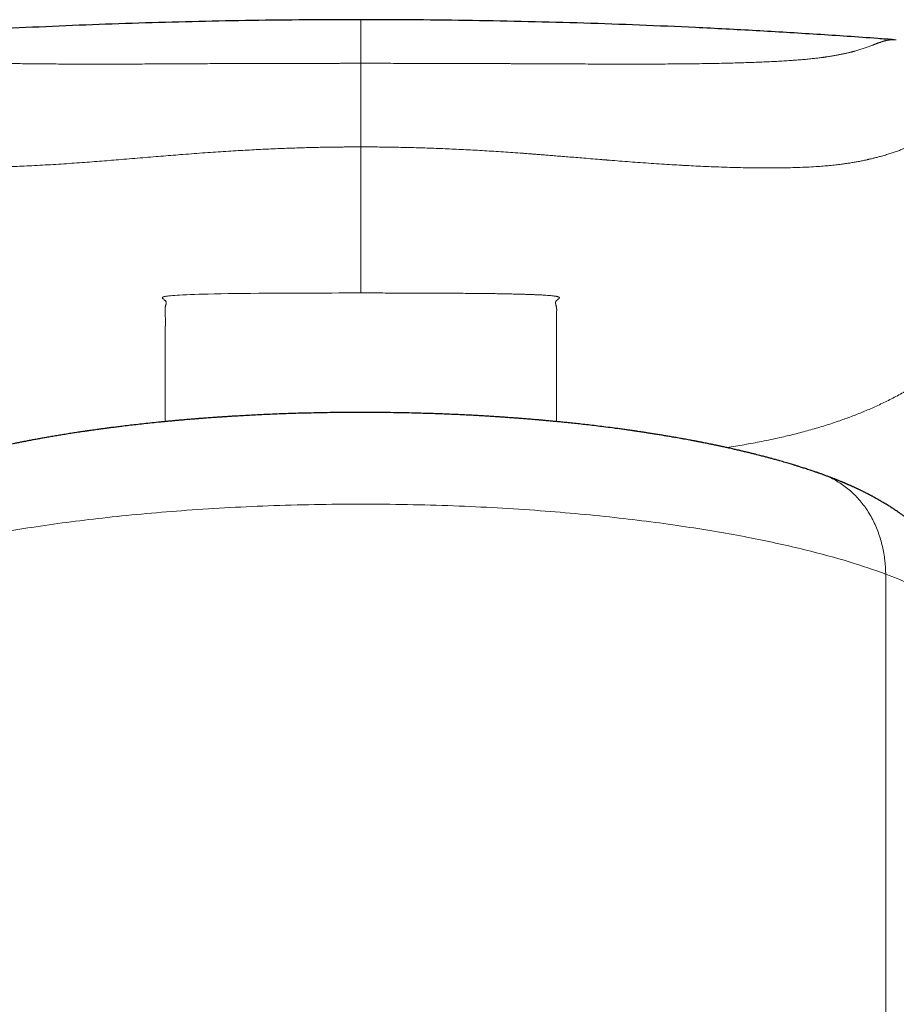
# Model space of a CAD drawing. Header units: millimetres. Extents: x 8 to 757, y 12 to 538.
# Tile 38 of 45: x 384 to 405, y 514 to 538. Entities that reach past the tile are written whole.
import ezdxf

# ---------------------------------------------------------------- set-up
doc = ezdxf.new("R2010")
doc.units = ezdxf.units.MM

msp = doc.modelspace()

# ---------------------------------------------------------------- linework, layer by layer
at = {"color": 252, "linetype": 'Continuous', "lineweight": 0}
msp.add_line((404.689, 505.91), (404.689, 524.353), dxfattribs=at)
at = {"color": 252, "linetype": 'Continuous', "lineweight": 0, "flags": 128}
msp.add_lwpolyline([(387.271, 528.04), (387.271, 528.058), (387.271, 528.117), (387.271, 528.177), (387.271, 528.237), (387.271, 528.299), (387.271, 528.361), (387.271, 528.426), (387.271, 528.491), (387.271, 528.557), (387.271, 528.624), (387.271, 528.691), (387.271, 528.759), (387.271, 528.828), (387.271, 528.875), (387.271, 528.896), (387.271, 528.898), (387.271, 528.901), (387.271, 528.903), (387.271, 528.905), (387.271, 528.907), (387.271, 528.95), (387.271, 529.026), (387.271, 529.157), (387.271, 529.272), (387.271, 529.382), (387.271, 529.555), (387.271, 529.719), (387.271, 529.875), (387.271, 530.021), (387.271, 530.159), (387.271, 530.203), (387.271, 530.247), (387.271, 530.29), (387.272, 530.332), (387.273, 530.372), (387.274, 530.411), (387.274, 530.448), (387.274, 530.482), (387.274, 530.515), (387.273, 530.549), (387.272, 530.582), (387.271, 530.614), (387.269, 530.645), (387.269, 530.654), (387.268, 530.663), (387.268, 530.672), (387.267, 530.681), (387.267, 530.69), (387.266, 530.7), (387.265, 530.716), (387.265, 530.73), (387.265, 530.743), (387.265, 530.754), (387.266, 530.765), (387.266, 530.775), (387.267, 530.784), (387.269, 530.794), (387.27, 530.804), (387.272, 530.813), (387.274, 530.823), (387.276, 530.833), (387.279, 530.843), (387.28, 530.848), (387.281, 530.853), (387.283, 530.858), (387.284, 530.863), (387.285, 530.868), (387.286, 530.872), (387.287, 530.876), (387.289, 530.884), (387.29, 530.89), (387.291, 530.896), (387.292, 530.901), (387.292, 530.906), (387.293, 530.91), (387.293, 530.913), (387.293, 530.913), (387.293, 530.914), (387.293, 530.914), (387.293, 530.914), (387.293, 530.915), (387.293, 530.915), (387.292, 530.926), (387.29, 530.936), (387.286, 530.946), (387.281, 530.955), (387.274, 530.964), (387.266, 530.972), (387.256, 530.98), (387.245, 530.989), (387.233, 530.998), (387.221, 531.006), (387.209, 531.017), (387.208, 531.018), (387.207, 531.02), (387.206, 531.021), (387.205, 531.022), (387.204, 531.024), (387.203, 531.025), (387.2, 531.032), (387.201, 531.039), (387.206, 531.046), (387.214, 531.052), (387.225, 531.056), (387.238, 531.061), (387.242, 531.062), (387.246, 531.063), (387.25, 531.065), (387.255, 531.066), (387.26, 531.067), (387.265, 531.068), (387.291, 531.073), (387.322, 531.077), (387.358, 531.082), (387.4, 531.086), (387.447, 531.09), (387.499, 531.094), (387.556, 531.098), (387.618, 531.102), (387.698, 531.106), (387.785, 531.11), (387.878, 531.114), (387.977, 531.117), (388.082, 531.12), (388.194, 531.123), (388.312, 531.126), (388.463, 531.129), (388.621, 531.132), (388.788, 531.135), (388.962, 531.137), (389.144, 531.139), (389.334, 531.141), (389.531, 531.143), (389.734, 531.144), (389.943, 531.146), (390.158, 531.147), (390.379, 531.148), (390.606, 531.149), (390.834, 531.149), (391.064, 531.15), (391.295, 531.15), (391.47, 531.151), (391.646, 531.151), (391.745, 531.151), (391.755, 531.151), (391.765, 531.151), (391.774, 531.151), (391.784, 531.151), (391.794, 531.151), (391.804, 531.151), (391.813, 531.151), (391.823, 531.151), (391.876, 531.151), (391.92, 531.151), (391.954, 531.151), (391.974, 531.151), (391.988, 531.151), (391.996, 531.151), (391.999, 531.151), (392, 531.151), (392, 531.151), (392, 531.151), (392, 531.151)], dxfattribs=at)
at = {"color": 7, "linetype": 'Continuous', "lineweight": 30}
for points, knots in [([(392, 537.761), (391.607, 537.76), (390.785, 537.759), (389.534, 537.745), (388.246, 537.721), (386.957, 537.688), (385.669, 537.645), (384.381, 537.593), (383.093, 537.531), (381.786, 537.458), (380.458, 537.373), (379.548, 537.311), (379.088, 537.274), (379.077, 537.273)], [0, 0, 0, 0, 0.091095, 0.190652, 0.290239, 0.389853, 0.489492, 0.589151, 0.688828, 0.788519, 0.89297, 0.997429, 1, 1, 1, 1]), ([(404.894, 537.274), (404.761, 537.285), (404.138, 537.333), (403.024, 537.407), (401.555, 537.496), (400.126, 537.57), (398.738, 537.63), (397.39, 537.678), (396.043, 537.715), (394.695, 537.741), (393.347, 537.758), (392.449, 537.76), (392, 537.761)], [0, 0, 0, 0, 0.031225, 0.145283, 0.259328, 0.373357, 0.477864, 0.582349, 0.686809, 0.79124, 0.895638, 1, 1, 1, 1]), ([(403.168, 526.758), (403.155, 526.763), (403.13, 526.772), (403.096, 526.784), (403.067, 526.794), (403.045, 526.802), (403.028, 526.808), (403.004, 526.816), (402.973, 526.827), (402.931, 526.842), (402.883, 526.858), (402.828, 526.876), (402.774, 526.894), (402.723, 526.91), (402.677, 526.925), (402.632, 526.94), (402.589, 526.953), (402.552, 526.965), (402.518, 526.975), (402.487, 526.985), (402.45, 526.996), (402.405, 527.01), (402.35, 527.026), (402.289, 527.044), (402.224, 527.063), (402.161, 527.081), (402.102, 527.098), (402.049, 527.113), (401.999, 527.126), (401.954, 527.139), (401.912, 527.15), (401.873, 527.161), (401.833, 527.171), (401.791, 527.183), (401.745, 527.195), (401.695, 527.208), (401.637, 527.223), (401.572, 527.24), (401.498, 527.258), (401.423, 527.276), (401.357, 527.293), (401.3, 527.306), (401.254, 527.318), (401.21, 527.328), (401.171, 527.337), (401.136, 527.345), (401.099, 527.354), (401.057, 527.363), (401.007, 527.375), (400.951, 527.387), (400.897, 527.4), (400.847, 527.411), (400.799, 527.421), (400.754, 527.431), (400.712, 527.44), (400.678, 527.447), (400.648, 527.454), (400.619, 527.46), (400.587, 527.467), (400.55, 527.474), (400.509, 527.483), (400.463, 527.492), (400.41, 527.503), (400.351, 527.515), (400.3, 527.525), (400.259, 527.533), (400.231, 527.539), (400.202, 527.545), (400.175, 527.55), (400.152, 527.554), (400.135, 527.558), (400.12, 527.561), (400.105, 527.564), (400.085, 527.567), (400.059, 527.572), (400.028, 527.578), (399.992, 527.585), (399.941, 527.594), (399.88, 527.606), (399.806, 527.619), (399.732, 527.633), (399.659, 527.646), (399.575, 527.66), (399.479, 527.677), (399.37, 527.695), (399.262, 527.713), (399.155, 527.731), (399.049, 527.748), (398.95, 527.763), (398.858, 527.777), (398.773, 527.79), (398.711, 527.799), (398.67, 527.805), (398.648, 527.809), (398.629, 527.811), (398.613, 527.814), (398.595, 527.816), (398.573, 527.819), (398.542, 527.824), (398.504, 527.829), (398.459, 527.836), (398.408, 527.843), (398.353, 527.85), (398.297, 527.858), (398.241, 527.866), (398.185, 527.873), (398.081, 527.887), (397.929, 527.906), (397.734, 527.93), (397.548, 527.953), (397.372, 527.973), (397.207, 527.991), (397.054, 528.007), (396.914, 528.021), (396.785, 528.034), (396.662, 528.046), (396.545, 528.057), (396.439, 528.067), (396.343, 528.075), (396.257, 528.083), (396.176, 528.09), (396.099, 528.096), (396.028, 528.102), (395.962, 528.107), (395.903, 528.112), (395.85, 528.116), (395.803, 528.12), (395.759, 528.123), (395.713, 528.127), (395.658, 528.131), (395.591, 528.135), (395.512, 528.141), (395.423, 528.147), (395.324, 528.154), (395.214, 528.161), (395.093, 528.169), (394.963, 528.176), (394.827, 528.184), (394.686, 528.192), (394.542, 528.199), (394.389, 528.207), (394.227, 528.214), (394.058, 528.221), (393.881, 528.228), (393.697, 528.234), (393.504, 528.24), (393.274, 528.247), (393.011, 528.253), (392.721, 528.257), (392.436, 528.261), (392.157, 528.262), (391.879, 528.262), (391.6, 528.261), (391.324, 528.258), (391.057, 528.254), (390.799, 528.248), (390.551, 528.242), (390.313, 528.235), (390.085, 528.227), (389.866, 528.218), (389.655, 528.209), (389.452, 528.199), (389.257, 528.189), (389.071, 528.178), (388.913, 528.169), (388.784, 528.161), (388.684, 528.154), (388.59, 528.148), (388.504, 528.142), (388.422, 528.136), (388.345, 528.131), (388.273, 528.126), (388.21, 528.121), (388.164, 528.117), (388.133, 528.115), (388.116, 528.113), (388.1, 528.112), (388.082, 528.111), (388.055, 528.109), (388.019, 528.106), (387.975, 528.102), (387.923, 528.098), (387.862, 528.093), (387.792, 528.087), (387.714, 528.08), (387.63, 528.073), (387.54, 528.065), (387.445, 528.056), (387.349, 528.047), (387.252, 528.038), (387.12, 528.025), (386.954, 528.008), (386.756, 527.987), (386.569, 527.966), (386.391, 527.945), (386.234, 527.927), (386.096, 527.909), (385.976, 527.894), (385.863, 527.88), (385.758, 527.866), (385.666, 527.853), (385.585, 527.842), (385.516, 527.832), (385.463, 527.825), (385.425, 527.819), (385.403, 527.816), (385.384, 527.813), (385.366, 527.811), (385.344, 527.807), (385.313, 527.803), (385.272, 527.797), (385.221, 527.789), (385.161, 527.78), (385.095, 527.77), (385.025, 527.759), (384.932, 527.745), (384.816, 527.726), (384.682, 527.704), (384.552, 527.682), (384.429, 527.661), (384.313, 527.641), (384.2, 527.621), (384.091, 527.601), (383.987, 527.581), (383.909, 527.566), (383.853, 527.555), (383.815, 527.548), (383.773, 527.54), (383.726, 527.53), (383.675, 527.52), (383.596, 527.505), (383.492, 527.483), (383.366, 527.457), (383.246, 527.431), (383.148, 527.41), (383.066, 527.391), (382.996, 527.376), (382.921, 527.359), (382.843, 527.34), (382.766, 527.322), (382.695, 527.305), (382.631, 527.29), (382.575, 527.276), (382.525, 527.264), (382.48, 527.253), (382.44, 527.242), (382.399, 527.232), (382.353, 527.22), (382.299, 527.206), (382.24, 527.191), (382.172, 527.173), (382.1, 527.154), (382.026, 527.134), (381.959, 527.115), (381.898, 527.098), (381.843, 527.082), (381.788, 527.066), (381.73, 527.05), (381.673, 527.033), (381.617, 527.016), (381.565, 527), (381.511, 526.984), (381.459, 526.968), (381.405, 526.951), (381.348, 526.933), (381.286, 526.913), (381.221, 526.892), (381.166, 526.874), (381.12, 526.859), (381.087, 526.848), (381.057, 526.837), (381.036, 526.83), (381.021, 526.825), (381.009, 526.821), (380.993, 526.815), (380.971, 526.808), (380.944, 526.798), (380.911, 526.787), (380.873, 526.773), (380.846, 526.764), (380.832, 526.758)], [0, 0, 0, 0, 0.002495, 0.004599, 0.00631, 0.00763, 0.008616, 0.00957, 0.01186, 0.01424, 0.017242, 0.020472, 0.02411, 0.026783, 0.029517, 0.032231, 0.034712, 0.036879, 0.03876, 0.04056, 0.042319, 0.045113, 0.048257, 0.051735, 0.055438, 0.059288, 0.062362, 0.065327, 0.068063, 0.070566, 0.072822, 0.074941, 0.077005, 0.079273, 0.081747, 0.084443, 0.087367, 0.091067, 0.094961, 0.099011, 0.102931, 0.105439, 0.107863, 0.110152, 0.112181, 0.113945, 0.115561, 0.117779, 0.120375, 0.123262, 0.126232, 0.12857, 0.130952, 0.133337, 0.135417, 0.137129, 0.138475, 0.139855, 0.141445, 0.143252, 0.145277, 0.147526, 0.150077, 0.152952, 0.156151, 0.157496, 0.158891, 0.160336, 0.161669, 0.162758, 0.163602, 0.164205, 0.164839, 0.165809, 0.167043, 0.168541, 0.170303, 0.172179, 0.175704, 0.179012, 0.18267, 0.186023, 0.189082, 0.194271, 0.199234, 0.203972, 0.209085, 0.21391, 0.218425, 0.222584, 0.226386, 0.229832, 0.230891, 0.231883, 0.232729, 0.233424, 0.234048, 0.235014, 0.236378, 0.238141, 0.240064, 0.242308, 0.244794, 0.247267, 0.249707, 0.252114, 0.254489, 0.263305, 0.271655, 0.279537, 0.286947, 0.293883, 0.300343, 0.305997, 0.311313, 0.31637, 0.321168, 0.325706, 0.329381, 0.332865, 0.336159, 0.339263, 0.342177, 0.344872, 0.347212, 0.349371, 0.35124, 0.352875, 0.354663, 0.356779, 0.359528, 0.362686, 0.366252, 0.370225, 0.374604, 0.379388, 0.384577, 0.390171, 0.395528, 0.401209, 0.407216, 0.413549, 0.420209, 0.427069, 0.434247, 0.441745, 0.449564, 0.461026, 0.472264, 0.483257, 0.49401, 0.504517, 0.515532, 0.526199, 0.536526, 0.546519, 0.556183, 0.565361, 0.574231, 0.582797, 0.591062, 0.599028, 0.606696, 0.614067, 0.621144, 0.625416, 0.629425, 0.633153, 0.636599, 0.639763, 0.643009, 0.645891, 0.648409, 0.650563, 0.651513, 0.652167, 0.652618, 0.653358, 0.654443, 0.655873, 0.657649, 0.659771, 0.662239, 0.665053, 0.668213, 0.67172, 0.675344, 0.679273, 0.683291, 0.687242, 0.691124, 0.699696, 0.707915, 0.71578, 0.723291, 0.730447, 0.735821, 0.740976, 0.745892, 0.750463, 0.75468, 0.757973, 0.76101, 0.763793, 0.76497, 0.76597, 0.766793, 0.767463, 0.768292, 0.769716, 0.771551, 0.773798, 0.776456, 0.779519, 0.782685, 0.785804, 0.792151, 0.798295, 0.804234, 0.809963, 0.815399, 0.820509, 0.825846, 0.830791, 0.835361, 0.837039, 0.838802, 0.840839, 0.843148, 0.845646, 0.848129, 0.854659, 0.86093, 0.866843, 0.87255, 0.875708, 0.879233, 0.883123, 0.88717, 0.891248, 0.895045, 0.898296, 0.901228, 0.903867, 0.906224, 0.908299, 0.910285, 0.912759, 0.91567, 0.918888, 0.922357, 0.926658, 0.930595, 0.934507, 0.937837, 0.940768, 0.943727, 0.946997, 0.950522, 0.953445, 0.95648, 0.959588, 0.962673, 0.965452, 0.969002, 0.97263, 0.976394, 0.980359, 0.982447, 0.984566, 0.986396, 0.98787, 0.988474, 0.989097, 0.990048, 0.991345, 0.992989, 0.994979, 0.997316, 1, 1, 1, 1]), ([(407.109, 521.93), (407.108, 521.937), (407.108, 521.951), (407.107, 521.971), (407.107, 521.988), (407.106, 522.002), (407.105, 522.012), (407.105, 522.023), (407.104, 522.037), (407.103, 522.054), (407.102, 522.076), (407.101, 522.1), (407.099, 522.124), (407.098, 522.146), (407.096, 522.168), (407.095, 522.19), (407.093, 522.215), (407.091, 522.242), (407.088, 522.27), (407.085, 522.301), (407.082, 522.337), (407.078, 522.377), (407.073, 522.421), (407.068, 522.464), (407.062, 522.508), (407.056, 522.553), (407.049, 522.598), (407.042, 522.643), (407.034, 522.691), (407.025, 522.745), (407.014, 522.804), (407.001, 522.864), (406.989, 522.924), (406.969, 523.011), (406.941, 523.123), (406.905, 523.253), (406.867, 523.373), (406.828, 523.49), (406.783, 523.61), (406.735, 523.731), (406.683, 523.85), (406.629, 523.967), (406.582, 524.061), (406.543, 524.134), (406.514, 524.188), (406.484, 524.241), (406.455, 524.292), (406.427, 524.339), (406.4, 524.384), (406.373, 524.427), (406.345, 524.471), (406.316, 524.516), (406.283, 524.564), (406.249, 524.614), (406.215, 524.662), (406.183, 524.706), (406.152, 524.747), (406.123, 524.785), (406.094, 524.822), (406.067, 524.857), (406.042, 524.888), (406.017, 524.917), (405.993, 524.946), (405.968, 524.975), (405.942, 525.005), (405.915, 525.037), (405.884, 525.071), (405.851, 525.107), (405.817, 525.144), (405.761, 525.202), (405.683, 525.281), (405.601, 525.359), (405.537, 525.417), (405.492, 525.457), (405.447, 525.497), (405.395, 525.541), (405.338, 525.589), (405.274, 525.64), (405.208, 525.692), (405.141, 525.742), (405.076, 525.79), (405.019, 525.83), (404.97, 525.864), (404.928, 525.893), (404.885, 525.922), (404.84, 525.951), (404.795, 525.98), (404.747, 526.011), (404.71, 526.034), (404.683, 526.051), (404.667, 526.06), (404.652, 526.069), (404.633, 526.081), (404.61, 526.094), (404.585, 526.109), (404.562, 526.122), (404.542, 526.134), (404.523, 526.145), (404.505, 526.155), (404.484, 526.167), (404.462, 526.179), (404.442, 526.19), (404.426, 526.199), (404.411, 526.207), (404.395, 526.216), (404.375, 526.227), (404.354, 526.238), (404.333, 526.25), (404.313, 526.26), (404.294, 526.27), (404.276, 526.279), (404.259, 526.288), (404.238, 526.299), (404.214, 526.311), (404.189, 526.324), (404.164, 526.336), (404.14, 526.349), (404.113, 526.362), (404.087, 526.374), (404.063, 526.386), (404.04, 526.397), (404.016, 526.409), (403.992, 526.42), (403.97, 526.43), (403.947, 526.441), (403.921, 526.453), (403.895, 526.464), (403.873, 526.475), (403.856, 526.482), (403.84, 526.489), (403.824, 526.496), (403.805, 526.505), (403.784, 526.514), (403.765, 526.522), (403.75, 526.529), (403.735, 526.535), (403.718, 526.542), (403.698, 526.551), (403.676, 526.561), (403.653, 526.57), (403.63, 526.58), (403.606, 526.59), (403.578, 526.601), (403.55, 526.613), (403.524, 526.623), (403.5, 526.633), (403.476, 526.642), (403.449, 526.653), (403.422, 526.664), (403.396, 526.673), (403.374, 526.682), (403.352, 526.69), (403.327, 526.7), (403.298, 526.711), (403.261, 526.724), (403.218, 526.74), (403.186, 526.752), (403.168, 526.758)], [0, 0, 0, 0, 0.005305, 0.009914, 0.013825, 0.017037, 0.019549, 0.021436, 0.024711, 0.028724, 0.03344, 0.039461, 0.044597, 0.049147, 0.053508, 0.058525, 0.063546, 0.068976, 0.07501, 0.081247, 0.08751, 0.096723, 0.105187, 0.113182, 0.12174, 0.130347, 0.138797, 0.146575, 0.155347, 0.165218, 0.176045, 0.186841, 0.197454, 0.207905, 0.231999, 0.255491, 0.274562, 0.293443, 0.314781, 0.335417, 0.355443, 0.37547, 0.39549, 0.404322, 0.413623, 0.423135, 0.431864, 0.439762, 0.447348, 0.454879, 0.461947, 0.469614, 0.47813, 0.486885, 0.495161, 0.50338, 0.509927, 0.516747, 0.523561, 0.529584, 0.535059, 0.540284, 0.545484, 0.550693, 0.556186, 0.561953, 0.56822, 0.575134, 0.582181, 0.588954, 0.608448, 0.62787, 0.635635, 0.643891, 0.652495, 0.660493, 0.67173, 0.682919, 0.69431, 0.705922, 0.717145, 0.727426, 0.734333, 0.741548, 0.748581, 0.754979, 0.763648, 0.770297, 0.778432, 0.78114, 0.783465, 0.785648, 0.788616, 0.792463, 0.79653, 0.800035, 0.803255, 0.80608, 0.80862, 0.811687, 0.815793, 0.818759, 0.821164, 0.823131, 0.825586, 0.828719, 0.832131, 0.835121, 0.838521, 0.841207, 0.843746, 0.846216, 0.849224, 0.85307, 0.857125, 0.860448, 0.863878, 0.868131, 0.872149, 0.875426, 0.878648, 0.882419, 0.885978, 0.889024, 0.892194, 0.895925, 0.900148, 0.90324, 0.905668, 0.907513, 0.909743, 0.912641, 0.915879, 0.918487, 0.920626, 0.922535, 0.92483, 0.927541, 0.93106, 0.934283, 0.93725, 0.940561, 0.944421, 0.948634, 0.952249, 0.955233, 0.958473, 0.962186, 0.96619, 0.969695, 0.972609, 0.975241, 0.978612, 0.982517, 0.987286, 0.993113, 1, 1, 1, 1])]:
    msp.add_open_spline(points, degree=3, knots=knots, dxfattribs=at)
at = {"color": 252, "linetype": 'Continuous', "lineweight": 0}
for points, knots in [([(392, 537.76), (392, 537.76), (392, 537.761), (392, 537.753), (392, 537.736), (392, 537.709), (392, 537.672), (392, 537.625), (392, 537.568), (392, 537.499), (392, 537.419), (392, 537.328), (392, 537.225), (392, 537.112), (392, 536.988), (392, 536.854), (392, 536.755), (392, 536.706)], [0, 0, 0, 0, 0.032442, 0.102021, 0.171582, 0.241122, 0.31064, 0.380135, 0.449606, 0.519055, 0.588484, 0.657898, 0.727304, 0.795467, 0.863634, 0.931809, 1, 1, 1, 1]), ([(392, 536.706), (391.997, 536.706), (391.989, 536.706), (391.975, 536.706), (391.957, 536.706), (391.931, 536.706), (391.897, 536.706), (391.854, 536.706), (391.799, 536.706), (391.731, 536.706), (391.65, 536.706), (391.558, 536.706), (391.455, 536.705), (391.345, 536.705), (391.228, 536.705), (391.103, 536.705), (390.969, 536.705), (390.827, 536.705), (390.675, 536.705), (390.517, 536.704), (390.353, 536.704), (390.185, 536.704), (390.009, 536.703), (389.824, 536.703), (389.627, 536.702), (389.418, 536.701), (389.196, 536.701), (388.966, 536.7), (388.727, 536.699), (388.479, 536.698), (388.228, 536.697), (387.973, 536.696), (387.717, 536.694), (387.453, 536.693), (387.181, 536.692), (386.911, 536.69), (386.643, 536.689), (386.378, 536.688), (386.106, 536.688), (385.829, 536.687), (385.548, 536.687), (385.262, 536.687), (384.994, 536.688), (384.745, 536.689), (384.515, 536.69), (384.284, 536.692), (384.052, 536.694), (383.821, 536.697), (383.589, 536.701), (383.366, 536.705), (383.153, 536.71), (382.949, 536.715), (382.748, 536.721), (382.55, 536.728), (382.357, 536.735), (382.169, 536.743), (381.988, 536.751), (381.812, 536.761), (381.651, 536.771), (381.504, 536.781), (381.371, 536.792), (381.243, 536.803), (381.122, 536.815), (381.007, 536.827), (380.892, 536.841), (380.779, 536.857), (380.667, 536.873), (380.564, 536.89), (380.463, 536.908), (380.365, 536.928), (380.27, 536.948), (380.183, 536.968), (380.103, 536.989), (380.029, 537.009), (379.961, 537.029), (379.898, 537.048), (379.841, 537.067), (379.779, 537.088), (379.717, 537.111), (379.655, 537.135), (379.598, 537.157), (379.546, 537.178), (379.494, 537.199), (379.44, 537.218), (379.384, 537.235), (379.329, 537.25), (379.275, 537.261), (379.222, 537.269), (379.18, 537.273), (379.149, 537.274), (379.129, 537.275), (379.109, 537.274), (379.089, 537.274), (379.072, 537.273), (379.061, 537.272), (379.058, 537.272)], [0, 0, 0, 0, 0.000383, 0.000926, 0.001631, 0.002498, 0.003903, 0.005595, 0.007574, 0.010328, 0.013494, 0.017073, 0.021065, 0.025471, 0.029956, 0.0348, 0.040005, 0.04557, 0.051494, 0.057778, 0.064031, 0.070604, 0.077495, 0.084704, 0.092231, 0.100559, 0.109241, 0.118277, 0.127664, 0.137401, 0.147485, 0.15731, 0.167444, 0.177892, 0.188659, 0.199751, 0.210124, 0.220781, 0.231729, 0.242965, 0.254478, 0.266258, 0.278293, 0.28792, 0.297695, 0.307621, 0.317708, 0.327964, 0.338402, 0.349033, 0.358661, 0.368424, 0.378306, 0.388294, 0.398385, 0.408396, 0.418509, 0.428732, 0.439082, 0.447979, 0.457009, 0.466192, 0.475503, 0.484889, 0.494335, 0.505549, 0.516861, 0.528285, 0.539837, 0.553179, 0.566707, 0.580422, 0.59432, 0.608389, 0.622357, 0.636456, 0.650681, 0.665039, 0.685797, 0.706865, 0.728253, 0.749961, 0.771984, 0.798549, 0.825554, 0.853002, 0.880894, 0.909232, 0.938015, 0.948986, 0.96002, 0.971118, 0.982278, 0.993502, 1, 1, 1, 1]), ([(392, 536.706), (392.176, 536.706), (392.527, 536.706), (393.053, 536.705), (393.578, 536.704), (394.081, 536.703), (394.562, 536.702), (395.003, 536.7), (395.309, 536.699), (395.478, 536.698), (395.531, 536.698), (395.584, 536.698), (395.637, 536.697), (395.689, 536.697), (395.838, 536.696), (396.078, 536.695), (396.408, 536.694), (396.729, 536.692), (397.042, 536.691), (397.346, 536.69), (397.641, 536.688), (397.931, 536.688), (398.214, 536.687), (398.491, 536.687), (398.729, 536.687), (398.931, 536.687), (399.055, 536.688), (399.132, 536.688), (399.165, 536.688), (399.197, 536.688), (399.229, 536.689), (399.261, 536.689), (399.292, 536.689), (399.324, 536.689), (399.434, 536.69), (399.62, 536.691), (399.877, 536.693), (400.126, 536.696), (400.367, 536.7), (400.601, 536.704), (400.827, 536.709), (401.044, 536.714), (401.254, 536.721), (401.456, 536.727), (401.65, 536.735), (401.836, 536.743), (402.014, 536.751), (402.184, 536.761), (402.346, 536.771), (402.499, 536.781), (402.644, 536.793), (402.782, 536.805), (402.908, 536.818), (403.024, 536.831), (403.101, 536.841), (403.151, 536.847), (403.173, 536.85), (403.196, 536.853), (403.218, 536.856), (403.24, 536.86), (403.262, 536.863), (403.309, 536.87), (403.379, 536.881), (403.468, 536.896), (403.554, 536.912), (403.636, 536.928), (403.714, 536.945), (403.775, 536.959), (403.819, 536.969), (403.847, 536.976), (403.872, 536.982), (403.894, 536.988), (403.916, 536.994), (403.947, 537.003), (403.988, 537.014), (404.039, 537.029), (404.09, 537.045), (404.142, 537.062), (404.192, 537.079), (404.24, 537.096), (404.286, 537.112), (404.329, 537.129), (404.359, 537.14), (404.376, 537.147), (404.382, 537.15), (404.388, 537.152), (404.395, 537.154), (404.401, 537.157), (404.406, 537.159), (404.411, 537.161), (404.417, 537.163), (404.426, 537.167), (404.438, 537.172), (404.451, 537.177), (404.465, 537.182), (404.481, 537.189), (404.499, 537.195), (404.519, 537.203), (404.539, 537.21), (404.56, 537.217), (404.582, 537.225), (404.604, 537.231), (404.627, 537.238), (404.649, 537.244), (404.671, 537.249), (404.686, 537.253), (404.697, 537.255), (404.703, 537.256), (404.709, 537.257), (404.714, 537.258), (404.719, 537.259), (404.731, 537.262), (404.751, 537.265), (404.779, 537.269), (404.808, 537.272), (404.838, 537.274), (404.868, 537.275), (404.898, 537.274), (404.923, 537.273), (404.938, 537.272), (404.943, 537.272)], [0, 0, 0, 0, 0.0205107, 0.0409914, 0.0614514, 0.0819003, 0.0998937, 0.1178924, 0.1337407, 0.135817, 0.1378935, 0.1399703, 0.1420474, 0.1441247, 0.1462023, 0.1595313, 0.1725588, 0.1852883, 0.1977235, 0.2098687, 0.221728, 0.2333061, 0.2449057, 0.2562199, 0.2672551, 0.2743887, 0.2814058, 0.2827706, 0.2841311, 0.2854872, 0.2868389, 0.2881862, 0.2895292, 0.2908679, 0.2922024, 0.303526, 0.3146686, 0.3256404, 0.3364524, 0.3471157, 0.3576421, 0.3680436, 0.378333, 0.3885233, 0.3986278, 0.4086602, 0.4186347, 0.4285655, 0.438467, 0.4481792, 0.4580494, 0.4680955, 0.4783344, 0.4875169, 0.4968715, 0.4989963, 0.5011303, 0.5032737, 0.5054265, 0.507589, 0.5097611, 0.511943, 0.5217715, 0.5319307, 0.5424274, 0.5532683, 0.5644592, 0.5760053, 0.5811995, 0.5861306, 0.5900085, 0.5939452, 0.5979407, 0.6019953, 0.6117867, 0.6219086, 0.6340613, 0.6466625, 0.6597143, 0.6732186, 0.6871769, 0.7015908, 0.7164617, 0.7187874, 0.7211239, 0.7234713, 0.7258295, 0.7281985, 0.7305784, 0.7324839, 0.7338895, 0.7384139, 0.7430998, 0.7488891, 0.7549075, 0.7611551, 0.7698815, 0.7790192, 0.7885682, 0.7985286, 0.8089005, 0.819684, 0.8308792, 0.8424862, 0.8530411, 0.863915, 0.8668156, 0.8697382, 0.8726826, 0.8756489, 0.8783187, 0.8801424, 0.8947929, 0.9099104, 0.9254951, 0.941547, 0.9580662, 0.9747453, 0.9918751, 1, 1, 1, 1]), ([(392, 536.706), (392, 536.701), (392, 536.693), (392, 536.675), (392, 536.65), (392, 536.615), (392, 536.569), (392, 536.513), (392, 536.447), (392, 536.371), (392, 536.288), (392, 536.197), (392, 536.102), (392, 536.001), (392, 535.898), (392, 535.791), (392, 535.683), (392, 535.573), (392, 535.462), (392, 535.351), (392, 535.24), (392, 535.129), (392, 535.018), (392, 534.908), (392, 534.796), (392, 534.722), (392, 534.684)], [0, 0, 0, 0, 0.035118, 0.071103, 0.108585, 0.147906, 0.189133, 0.232078, 0.276351, 0.321427, 0.366741, 0.411782, 0.456183, 0.499801, 0.542759, 0.585241, 0.627315, 0.668975, 0.710201, 0.751008, 0.791494, 0.831862, 0.872434, 0.913638, 0.955977, 1, 1, 1, 1]), ([(375.599, 532.772), (375.601, 532.775), (375.604, 532.782), (375.61, 532.793), (375.616, 532.806), (375.623, 532.819), (375.631, 532.833), (375.639, 532.849), (375.647, 532.866), (375.656, 532.883), (375.666, 532.902), (375.677, 532.922), (375.688, 532.943), (375.699, 532.965), (375.712, 532.988), (375.725, 533.013), (375.738, 533.037), (375.752, 533.063), (375.767, 533.09), (375.783, 533.119), (375.8, 533.15), (375.819, 533.183), (375.839, 533.218), (375.859, 533.254), (375.88, 533.29), (375.902, 533.327), (375.925, 533.365), (375.948, 533.403), (375.972, 533.443), (375.997, 533.483), (376.023, 533.525), (376.05, 533.567), (376.078, 533.61), (376.106, 533.653), (376.136, 533.697), (376.165, 533.741), (376.195, 533.783), (376.224, 533.825), (376.254, 533.867), (376.285, 533.91), (376.317, 533.952), (376.349, 533.994), (376.381, 534.035), (376.413, 534.076), (376.445, 534.116), (376.478, 534.156), (376.512, 534.196), (376.546, 534.236), (376.581, 534.276), (376.617, 534.315), (376.653, 534.354), (376.69, 534.393), (376.727, 534.431), (376.765, 534.468), (376.803, 534.505), (376.842, 534.541), (376.881, 534.578), (376.922, 534.613), (376.963, 534.649), (377.005, 534.683), (377.047, 534.716), (377.09, 534.748), (377.133, 534.779), (377.176, 534.809), (377.221, 534.838), (377.267, 534.866), (377.313, 534.892), (377.361, 534.916), (377.41, 534.939), (377.459, 534.959), (377.51, 534.978), (377.547, 534.99), (377.571, 534.996), (377.581, 534.999), (377.591, 535.001), (377.601, 535.004), (377.611, 535.006), (377.621, 535.009), (377.646, 535.014), (377.683, 535.021), (377.734, 535.027), (377.786, 535.031), (377.841, 535.031), (377.9, 535.029), (377.956, 535.022), (378.01, 535.013), (378.062, 535.001), (378.115, 534.986), (378.168, 534.968), (378.222, 534.949), (378.275, 534.927), (378.326, 534.904), (378.376, 534.88), (378.428, 534.853), (378.483, 534.824), (378.545, 534.793), (378.612, 534.759), (378.682, 534.726), (378.753, 534.693), (378.824, 534.663), (378.9, 534.632), (378.983, 534.6), (379.073, 534.568), (379.171, 534.534), (379.271, 534.502), (379.372, 534.472), (379.472, 534.444), (379.58, 534.416), (379.696, 534.389), (379.819, 534.362), (379.951, 534.336), (380.091, 534.31), (380.241, 534.286), (380.393, 534.265), (380.544, 534.246), (380.692, 534.231), (380.844, 534.218), (380.999, 534.207), (381.157, 534.198), (381.327, 534.19), (381.51, 534.184), (381.706, 534.179), (381.905, 534.176), (382.116, 534.175), (382.338, 534.176), (382.572, 534.178), (382.806, 534.183), (383.042, 534.189), (383.277, 534.196), (383.512, 534.204), (383.746, 534.214), (383.988, 534.226), (384.239, 534.239), (384.497, 534.254), (384.754, 534.27), (385.008, 534.287), (385.256, 534.305), (385.5, 534.323), (385.738, 534.341), (385.971, 534.36), (386.213, 534.38), (386.464, 534.4), (386.723, 534.422), (386.976, 534.443), (387.222, 534.463), (387.462, 534.483), (387.71, 534.502), (387.967, 534.522), (388.231, 534.542), (388.486, 534.559), (388.733, 534.576), (388.97, 534.59), (389.197, 534.603), (389.415, 534.615), (389.623, 534.626), (389.833, 534.635), (390.043, 534.644), (390.253, 534.652), (390.45, 534.659), (390.636, 534.665), (390.81, 534.669), (390.971, 534.673), (391.119, 534.676), (391.256, 534.678), (391.38, 534.68), (391.493, 534.681), (391.593, 534.682), (391.682, 534.683), (391.761, 534.684), (391.829, 534.684), (391.885, 534.684), (391.929, 534.684), (391.961, 534.684), (391.983, 534.684), (391.995, 534.684), (392, 534.684)], [0, 0, 0, 0, 0.001274, 0.002705, 0.004291, 0.006034, 0.007933, 0.00995, 0.012117, 0.014435, 0.016904, 0.019572, 0.022397, 0.025377, 0.028514, 0.031806, 0.035192, 0.038729, 0.042415, 0.046253, 0.050813, 0.055568, 0.06052, 0.065667, 0.07101, 0.076448, 0.082075, 0.087891, 0.093895, 0.100217, 0.106735, 0.113451, 0.120362, 0.127471, 0.134776, 0.142278, 0.149441, 0.156775, 0.16428, 0.171956, 0.179802, 0.187819, 0.195534, 0.203401, 0.21142, 0.219591, 0.227914, 0.236389, 0.245016, 0.253795, 0.262727, 0.27181, 0.28088, 0.290096, 0.29946, 0.30897, 0.318805, 0.328792, 0.338932, 0.349224, 0.35967, 0.370077, 0.380632, 0.391334, 0.402184, 0.413409, 0.424788, 0.436323, 0.448015, 0.459864, 0.47187, 0.484033, 0.486374, 0.488709, 0.491039, 0.493363, 0.495681, 0.497994, 0.500301, 0.512888, 0.52398, 0.534932, 0.547792, 0.56046, 0.572938, 0.583919, 0.594748, 0.605423, 0.615943, 0.626308, 0.636532, 0.645192, 0.653766, 0.662261, 0.670685, 0.679044, 0.687346, 0.695592, 0.702033, 0.708439, 0.714812, 0.721152, 0.727462, 0.733745, 0.740005, 0.745058, 0.750097, 0.755125, 0.760146, 0.765167, 0.770104, 0.775057, 0.780035, 0.785031, 0.789244, 0.793401, 0.797494, 0.801519, 0.805479, 0.809384, 0.813928, 0.818414, 0.822844, 0.827218, 0.832121, 0.836949, 0.841697, 0.846362, 0.85094, 0.855436, 0.859853, 0.864193, 0.868985, 0.873688, 0.8783, 0.882818, 0.887239, 0.891482, 0.895626, 0.899667, 0.903603, 0.908156, 0.91257, 0.916854, 0.921014, 0.925053, 0.928978, 0.933541, 0.937949, 0.942206, 0.946311, 0.950264, 0.954, 0.957591, 0.961036, 0.964336, 0.967973, 0.971416, 0.974665, 0.977719, 0.980579, 0.983198, 0.985629, 0.987873, 0.989928, 0.99175, 0.993393, 0.994858, 0.996145, 0.997253, 0.998184, 0.998936, 0.999399, 0.999753, 1, 1, 1, 1]), ([(408.401, 532.772), (408.399, 532.776), (408.394, 532.785), (408.387, 532.799), (408.379, 532.815), (408.37, 532.832), (408.361, 532.851), (408.35, 532.871), (408.339, 532.892), (408.328, 532.914), (408.316, 532.937), (408.303, 532.961), (408.288, 532.988), (408.273, 533.018), (408.255, 533.049), (408.237, 533.082), (408.218, 533.117), (408.198, 533.153), (408.177, 533.19), (408.155, 533.228), (408.133, 533.265), (408.112, 533.303), (408.089, 533.341), (408.065, 533.38), (408.041, 533.42), (408.021, 533.453), (408.006, 533.478), (407.996, 533.493), (407.987, 533.508), (407.978, 533.522), (407.969, 533.536), (407.96, 533.551), (407.95, 533.565), (407.937, 533.586), (407.92, 533.612), (407.898, 533.645), (407.875, 533.679), (407.851, 533.715), (407.826, 533.753), (407.799, 533.791), (407.772, 533.83), (407.743, 533.87), (407.713, 533.912), (407.681, 533.955), (407.648, 533.998), (407.614, 534.042), (407.579, 534.086), (407.544, 534.129), (407.51, 534.17), (407.477, 534.209), (407.452, 534.238), (407.437, 534.255), (407.431, 534.261), (407.427, 534.266), (407.423, 534.271), (407.419, 534.275), (407.416, 534.279), (407.406, 534.289), (407.367, 534.333), (407.297, 534.407), (407.208, 534.496), (407.124, 534.574), (407.046, 534.642), (406.992, 534.686), (406.963, 534.708), (406.959, 534.711), (406.955, 534.714), (406.951, 534.717), (406.947, 534.72), (406.943, 534.724), (406.939, 534.727), (406.924, 534.738), (406.901, 534.755), (406.87, 534.777), (406.839, 534.799), (406.807, 534.82), (406.775, 534.84), (406.743, 534.859), (406.713, 534.876), (406.684, 534.892), (406.656, 534.907), (406.629, 534.92), (406.604, 534.932), (406.579, 534.943), (406.554, 534.953), (406.531, 534.963), (406.508, 534.971), (406.489, 534.978), (406.472, 534.983), (406.46, 534.987), (406.451, 534.99), (406.447, 534.991), (406.445, 534.992), (406.444, 534.992), (406.443, 534.992), (406.442, 534.993), (406.441, 534.993), (406.44, 534.993), (406.425, 534.997), (406.397, 535.005), (406.356, 535.013), (406.315, 535.02), (406.274, 535.026), (406.234, 535.029), (406.195, 535.03), (406.157, 535.03), (406.118, 535.029), (406.081, 535.026), (406.044, 535.021), (406.007, 535.015), (405.971, 535.008), (405.944, 535.002), (405.926, 534.997), (405.917, 534.995), (405.908, 534.992), (405.899, 534.99), (405.89, 534.987), (405.879, 534.984), (405.861, 534.978), (405.835, 534.969), (405.8, 534.957), (405.764, 534.943), (405.726, 534.927), (405.689, 534.911), (405.652, 534.893), (405.62, 534.877), (405.591, 534.863), (405.567, 534.851), (405.542, 534.837), (405.515, 534.823), (405.485, 534.808), (405.448, 534.789), (405.402, 534.766), (405.344, 534.738), (405.278, 534.707), (405.217, 534.681), (405.166, 534.659), (405.127, 534.643), (405.085, 534.627), (405.041, 534.61), (404.995, 534.592), (404.945, 534.574), (404.879, 534.551), (404.792, 534.522), (404.681, 534.488), (404.574, 534.458), (404.473, 534.431), (404.386, 534.409), (404.322, 534.394), (404.286, 534.385), (404.275, 534.383), (404.263, 534.38), (404.252, 534.378), (404.24, 534.375), (404.199, 534.366), (404.129, 534.351), (404.027, 534.33), (403.924, 534.312), (403.822, 534.295), (403.721, 534.279), (403.631, 534.267), (403.55, 534.257), (403.479, 534.249), (403.407, 534.241), (403.332, 534.233), (403.255, 534.226), (403.177, 534.22), (403.058, 534.211), (402.892, 534.2), (402.674, 534.19), (402.442, 534.182), (402.196, 534.177), (401.937, 534.175), (401.679, 534.175), (401.425, 534.178), (401.175, 534.183), (400.917, 534.189), (400.66, 534.198), (400.406, 534.208), (400.166, 534.218), (399.997, 534.227), (399.901, 534.232), (399.871, 534.233), (399.841, 534.235), (399.811, 534.237), (399.781, 534.238), (399.683, 534.244), (399.515, 534.253), (399.272, 534.269), (399.016, 534.286), (398.759, 534.304), (398.503, 534.323), (398.258, 534.342), (398.087, 534.355), (397.993, 534.363), (397.97, 534.365), (397.947, 534.367), (397.923, 534.369), (397.899, 534.37), (397.876, 534.372), (397.852, 534.374), (397.762, 534.382), (397.608, 534.394), (397.396, 534.412), (397.197, 534.428), (397.011, 534.443), (396.838, 534.457), (396.678, 534.47), (396.538, 534.482), (396.415, 534.491), (396.31, 534.5), (396.216, 534.507), (396.13, 534.514), (396.053, 534.52), (395.988, 534.525), (395.944, 534.529), (395.921, 534.53), (395.912, 534.531), (395.908, 534.531), (395.906, 534.532), (395.906, 534.532), (395.905, 534.532), (395.905, 534.532), (395.905, 534.532), (395.752, 534.543), (395.446, 534.564), (394.99, 534.592), (394.538, 534.617), (394.093, 534.638), (393.657, 534.655), (393.23, 534.668), (392.813, 534.677), (392.404, 534.683), (392.134, 534.684), (392, 534.684)], [0, 0, 0, 0, 0.0015986, 0.0034126, 0.0054418, 0.0076862, 0.0101458, 0.0128206, 0.0155394, 0.0184494, 0.0215505, 0.0248427, 0.0283258, 0.0324442, 0.036801, 0.041396, 0.0462292, 0.0513004, 0.0566096, 0.0621566, 0.0674502, 0.0729435, 0.0786362, 0.0845283, 0.0906194, 0.0969094, 0.0996104, 0.1020403, 0.1042176, 0.1064383, 0.1087024, 0.1110099, 0.1133606, 0.1157547, 0.1209112, 0.1262576, 0.1317936, 0.1379351, 0.1442938, 0.1508695, 0.1576624, 0.1646724, 0.1723449, 0.1802621, 0.1884244, 0.1968323, 0.2054861, 0.2143866, 0.2224232, 0.2306504, 0.2390676, 0.2406761, 0.2421054, 0.2430294, 0.2439532, 0.2448767, 0.2457999, 0.2467228, 0.2517942, 0.2750725, 0.2981597, 0.3175982, 0.3369052, 0.356087, 0.3570762, 0.3580652, 0.3590538, 0.3600421, 0.3610301, 0.3620178, 0.3630613, 0.364419, 0.3728191, 0.3801236, 0.3872433, 0.3954778, 0.4034495, 0.4111583, 0.4184138, 0.4254195, 0.4321756, 0.4386822, 0.4449403, 0.450951, 0.456715, 0.462377, 0.4677803, 0.4729256, 0.4761803, 0.4793229, 0.4819956, 0.4822534, 0.4825104, 0.4827666, 0.4830219, 0.4832763, 0.48353, 0.4837828, 0.4840347, 0.493784, 0.5033531, 0.5127435, 0.5219536, 0.5309805, 0.5396657, 0.5481697, 0.5564909, 0.5646274, 0.572578, 0.5803415, 0.5879175, 0.5953068, 0.5971354, 0.5989522, 0.6007574, 0.6025508, 0.6043325, 0.6063843, 0.6088087, 0.6153562, 0.6217286, 0.628884, 0.6358065, 0.6424969, 0.6489557, 0.6551838, 0.6591373, 0.6629928, 0.6667805, 0.6707909, 0.6748888, 0.6790747, 0.6855195, 0.6921654, 0.6990154, 0.7060735, 0.7093116, 0.7125932, 0.7159191, 0.7192899, 0.7227062, 0.7261667, 0.7296692, 0.7360085, 0.7423201, 0.7485939, 0.7527099, 0.7568042, 0.7603879, 0.7608559, 0.7613235, 0.7617908, 0.7622578, 0.7627244, 0.7631907, 0.7671485, 0.7709288, 0.7745336, 0.7779655, 0.7812267, 0.7843368, 0.786421, 0.7885091, 0.7906012, 0.7926977, 0.7947989, 0.7969052, 0.7990167, 0.8042314, 0.8095572, 0.8149963, 0.820551, 0.8262226, 0.8320118, 0.8369657, 0.8420019, 0.8471194, 0.8523161, 0.8569527, 0.8616472, 0.8658279, 0.8663789, 0.8669308, 0.8674835, 0.8680371, 0.8685916, 0.8691469, 0.8733662, 0.8777538, 0.8823124, 0.8870451, 0.8913563, 0.8958069, 0.8998404, 0.9002425, 0.9006457, 0.9010499, 0.9014552, 0.9018617, 0.9022691, 0.9026777, 0.9030873, 0.9069373, 0.910559, 0.9139506, 0.9171103, 0.9200362, 0.9227268, 0.9251804, 0.9271318, 0.9289, 0.9304842, 0.9318837, 0.9332313, 0.9343459, 0.9351337, 0.935423, 0.9355392, 0.9355881, 0.9356093, 0.9356185, 0.9356225, 0.9356243, 0.9356251, 0.9356257, 0.9433152, 0.950894, 0.9583566, 0.9656982, 0.972915, 0.979878, 0.9867146, 0.9934226, 1, 1, 1, 1]), ([(392, 534.684), (392, 534.624), (392, 534.504), (392, 534.33), (392, 534.16), (392, 533.995), (392, 533.835), (392, 533.681), (392, 533.524), (392, 533.365), (392, 533.208), (392, 533.058), (392, 532.918), (392, 532.786), (392, 532.659), (392, 532.536), (392, 532.419), (392, 532.31), (392, 532.21), (392, 532.118), (392, 532.028), (392, 531.94), (392, 531.855), (392, 531.777), (392, 531.7), (392, 531.624), (392, 531.552), (392, 531.488), (392, 531.431), (392, 531.381), (392, 531.337), (392, 531.299), (392, 531.259), (392, 531.222), (392, 531.189), (392, 531.165), (392, 531.156), (392, 531.151)], [0, 0, 0, 0, 0.0177486, 0.0354837, 0.0532242, 0.0709836, 0.0887703, 0.1065879, 0.124436, 0.1452908, 0.1661687, 0.187052, 0.2079188, 0.2287471, 0.2495489, 0.2728461, 0.2961658, 0.3195197, 0.3429087, 0.3663241, 0.3897483, 0.4173325, 0.4448671, 0.4723649, 0.4998409, 0.5347974, 0.5697564, 0.604729, 0.6397208, 0.6747318, 0.7097595, 0.744799, 0.7798432, 0.8349012, 0.8899402, 0.9449708, 1, 1, 1, 1]), ([(400.836, 527.413), (400.857, 527.416), (401.018, 527.439), (401.322, 527.491), (401.749, 527.57), (402.093, 527.644), (402.352, 527.705), (402.526, 527.748), (402.7, 527.793), (402.874, 527.841), (403.05, 527.892), (403.226, 527.945), (403.402, 528.002), (403.613, 528.074), (403.861, 528.163), (404.144, 528.275), (404.43, 528.399), (404.718, 528.535), (405.008, 528.684), (405.281, 528.839), (405.533, 528.995), (405.76, 529.146), (405.974, 529.301), (406.144, 529.433), (406.276, 529.541), (406.372, 529.624), (406.465, 529.706), (406.554, 529.789), (406.64, 529.871), (406.753, 529.985), (406.892, 530.131), (407.05, 530.312), (407.198, 530.495), (407.337, 530.678), (407.466, 530.862), (407.587, 531.045), (407.719, 531.26), (407.863, 531.513), (408.014, 531.809), (408.154, 532.118), (408.285, 532.44), (408.362, 532.66), (408.401, 532.772)], [0, 0, 0, 0, 0.00649, 0.049749, 0.093944, 0.13909, 0.157087, 0.175229, 0.193513, 0.211937, 0.230502, 0.249204, 0.268045, 0.287025, 0.317297, 0.348267, 0.379946, 0.412351, 0.445475, 0.479299, 0.508062, 0.535851, 0.562669, 0.58852, 0.601678, 0.614574, 0.627209, 0.639585, 0.651704, 0.663566, 0.688559, 0.713017, 0.736943, 0.760336, 0.783193, 0.805511, 0.827284, 0.860332, 0.894142, 0.928699, 0.963985, 1, 1, 1, 1]), ([(392, 531.151), (392.079, 531.151), (392.236, 531.151), (392.471, 531.151), (392.706, 531.15), (392.939, 531.15), (393.171, 531.149), (393.4, 531.149), (393.627, 531.148), (393.847, 531.147), (394.062, 531.146), (394.271, 531.144), (394.474, 531.143), (394.661, 531.141), (394.832, 531.14), (394.988, 531.138), (395.139, 531.136), (395.284, 531.134), (395.423, 531.131), (395.556, 531.129), (395.682, 531.126), (395.801, 531.124), (395.913, 531.12), (396.018, 531.117), (396.117, 531.114), (396.21, 531.11), (396.297, 531.106), (396.384, 531.102), (396.469, 531.097), (396.549, 531.091), (396.61, 531.085), (396.656, 531.08), (396.681, 531.077), (396.697, 531.074), (396.704, 531.073), (396.712, 531.072), (396.719, 531.071), (396.726, 531.07), (396.738, 531.067), (396.755, 531.063), (396.773, 531.057), (396.786, 531.051), (396.793, 531.046), (396.797, 531.042), (396.798, 531.039), (396.799, 531.035), (396.799, 531.032), (396.798, 531.028), (396.796, 531.025), (396.794, 531.022), (396.792, 531.02), (396.789, 531.017), (396.786, 531.014), (396.783, 531.011), (396.779, 531.008), (396.775, 531.004), (396.77, 531.001), (396.759, 530.992), (396.747, 530.983), (396.735, 530.974), (396.731, 530.971), (396.728, 530.968), (396.724, 530.964), (396.721, 530.961), (396.719, 530.957), (396.715, 530.952), (396.712, 530.946), (396.709, 530.939), (396.707, 530.931), (396.706, 530.923), (396.705, 530.918), (396.705, 530.915), (396.705, 530.914), (396.705, 530.913), (396.705, 530.912), (396.705, 530.911), (396.705, 530.91), (396.705, 530.909), (396.706, 530.907), (396.706, 530.903), (396.707, 530.897), (396.708, 530.891), (396.709, 530.885), (396.71, 530.878), (396.712, 530.871), (396.714, 530.863), (396.716, 530.855), (396.718, 530.847), (396.721, 530.839), (396.722, 530.832), (396.724, 530.823), (396.726, 530.814), (396.728, 530.804), (396.73, 530.794), (396.731, 530.785), (396.732, 530.777), (396.732, 530.769), (396.733, 530.761), (396.733, 530.753), (396.733, 530.744), (396.733, 530.735), (396.733, 530.727), (396.733, 530.719), (396.732, 530.712), (396.732, 530.705), (396.732, 530.698), (396.731, 530.691), (396.731, 530.684), (396.73, 530.665), (396.729, 530.643), (396.728, 530.619), (396.727, 530.609), (396.727, 530.605), (396.727, 530.604), (396.727, 530.602), (396.727, 530.601), (396.726, 530.599), (396.726, 530.595), (396.726, 530.59), (396.726, 530.584), (396.726, 530.577), (396.726, 530.569), (396.726, 530.561), (396.726, 530.552), (396.726, 530.542), (396.726, 530.531), (396.726, 530.519), (396.726, 530.507), (396.726, 530.493), (396.726, 530.48), (396.726, 530.465), (396.726, 530.45), (396.726, 530.434), (396.726, 530.417), (396.726, 530.404), (396.727, 530.396), (396.727, 530.394), (396.727, 530.393), (396.727, 530.392), (396.727, 530.391), (396.727, 530.39), (396.727, 530.384), (396.727, 530.374), (396.727, 530.36), (396.727, 530.345), (396.727, 530.328), (396.727, 530.308), (396.727, 530.288), (396.727, 530.266), (396.727, 530.244), (396.727, 530.223), (396.727, 530.204), (396.727, 530.187), (396.727, 530.174), (396.727, 530.166), (396.727, 530.164), (396.727, 530.163), (396.727, 530.162), (396.727, 530.161), (396.727, 530.16), (396.727, 530.16), (396.727, 530.158), (396.727, 530.154), (396.727, 530.148), (396.727, 530.141), (396.727, 530.133), (396.727, 530.124), (396.727, 530.114), (396.727, 530.104), (396.727, 530.092), (396.727, 530.08), (396.727, 530.066), (396.727, 530.052), (396.727, 530.036), (396.727, 530.02), (396.727, 530.002), (396.727, 529.983), (396.727, 529.963), (396.727, 529.941), (396.727, 529.918), (396.727, 529.894), (396.727, 529.869), (396.727, 529.841), (396.727, 529.811), (396.727, 529.778), (396.727, 529.744), (396.727, 529.708), (396.727, 529.669), (396.727, 529.63), (396.727, 529.59), (396.727, 529.548), (396.727, 529.505), (396.727, 529.46), (396.727, 529.413), (396.727, 529.364), (396.727, 529.312), (396.727, 529.259), (396.727, 529.204), (396.727, 529.151), (396.727, 529.102), (396.727, 529.057), (396.727, 529.021), (396.727, 528.993), (396.727, 528.974), (396.727, 528.955), (396.726, 528.936), (396.726, 528.916), (396.726, 528.882), (396.726, 528.833), (396.726, 528.769), (396.726, 528.705), (396.726, 528.643), (396.726, 528.58), (396.726, 528.519), (396.726, 528.457), (396.726, 528.393), (396.726, 528.328), (396.726, 528.265), (396.726, 528.203), (396.726, 528.142), (396.726, 528.088), (396.726, 528.054), (396.726, 528.04)], [0, 0, 0, 0, 0.005929, 0.011845, 0.017764, 0.023699, 0.029665, 0.035678, 0.041672, 0.047614, 0.053519, 0.059401, 0.065275, 0.071156, 0.076156, 0.081148, 0.086141, 0.091147, 0.096174, 0.101235, 0.106337, 0.111306, 0.116289, 0.121294, 0.126331, 0.131405, 0.136526, 0.141701, 0.148241, 0.154797, 0.161385, 0.165758, 0.170155, 0.171311, 0.172469, 0.173629, 0.174791, 0.175956, 0.177122, 0.181835, 0.186778, 0.191955, 0.197371, 0.19988, 0.202439, 0.205046, 0.207702, 0.210407, 0.213002, 0.215061, 0.216966, 0.218968, 0.221067, 0.223262, 0.225554, 0.227943, 0.230429, 0.232573, 0.24598, 0.248417, 0.250431, 0.252504, 0.254635, 0.256827, 0.259078, 0.261388, 0.26578, 0.270372, 0.275165, 0.279347, 0.283671, 0.284322, 0.284821, 0.285329, 0.285848, 0.286377, 0.286915, 0.287463, 0.288022, 0.290815, 0.293833, 0.297075, 0.300441, 0.304018, 0.307807, 0.311808, 0.31602, 0.320258, 0.324097, 0.327823, 0.331436, 0.336401, 0.341134, 0.345637, 0.349908, 0.353948, 0.357205, 0.360608, 0.364179, 0.367918, 0.371824, 0.375899, 0.378738, 0.381653, 0.384643, 0.38771, 0.390785, 0.39345, 0.396116, 0.41304, 0.420486, 0.423763, 0.424278, 0.424793, 0.425307, 0.425822, 0.426126, 0.427873, 0.429882, 0.432155, 0.43469, 0.437488, 0.44055, 0.443874, 0.447461, 0.451311, 0.455424, 0.4598, 0.464438, 0.469053, 0.473901, 0.478983, 0.484299, 0.489849, 0.496327, 0.497047, 0.497399, 0.497753, 0.498108, 0.498465, 0.498824, 0.499184, 0.503812, 0.508145, 0.512669, 0.518302, 0.524204, 0.530375, 0.536815, 0.543525, 0.550503, 0.555257, 0.560127, 0.56451, 0.566468, 0.566689, 0.56691, 0.567131, 0.567352, 0.567574, 0.567796, 0.568018, 0.569354, 0.570985, 0.572912, 0.575134, 0.577653, 0.580292, 0.583193, 0.586355, 0.589779, 0.593465, 0.59734, 0.601467, 0.605847, 0.610479, 0.615466, 0.620716, 0.626229, 0.632004, 0.638042, 0.644343, 0.650908, 0.658492, 0.6664, 0.674631, 0.683185, 0.692062, 0.701262, 0.710232, 0.71949, 0.729035, 0.738867, 0.748986, 0.759393, 0.770086, 0.781067, 0.792335, 0.803891, 0.812547, 0.821358, 0.830324, 0.833888, 0.837476, 0.841088, 0.844724, 0.848384, 0.852067, 0.864086, 0.875846, 0.887346, 0.898587, 0.909569, 0.920291, 0.930754, 0.941964, 0.952861, 0.963444, 0.973713, 0.983668, 0.993309, 1, 1, 1, 1]), ([(404.689, 524.353), (404.684, 524.465), (404.673, 524.692), (404.612, 525.028), (404.515, 525.358), (404.378, 525.674), (404.201, 525.966), (403.988, 526.226), (403.745, 526.449), (403.476, 526.623), (403.28, 526.725), (403.172, 526.756), (403.165, 526.758)], [0, 0, 0, 0, 0.101231, 0.206415, 0.31499, 0.426255, 0.539388, 0.653479, 0.76757, 0.880703, 0.991968, 1, 1, 1, 1]), ([(404.689, 524.353), (404.404, 524.453), (403.814, 524.658), (402.728, 524.951), (401.445, 525.234), (399.945, 525.495), (398.232, 525.721), (396.315, 525.899), (394.216, 526.016), (392, 526.058), (389.784, 526.016), (387.685, 525.899), (385.768, 525.721), (384.055, 525.495), (382.555, 525.234), (381.272, 524.951), (380.186, 524.658), (379.596, 524.453), (379.311, 524.353)], [0, 0, 0, 0, 0.050647, 0.1046807, 0.1621013, 0.2229086, 0.2871025, 0.3546826, 0.4256486, 0.5, 0.5743514, 0.6453174, 0.7128975, 0.7770914, 0.8378987, 0.8953193, 0.949353, 1, 1, 1, 1]), ([(407.109, 521.924), (407.099, 522.071), (407.08, 522.373), (406.937, 522.791), (406.682, 523.187), (406.332, 523.519), (405.874, 523.819), (405.364, 524.086), (404.916, 524.263), (404.689, 524.353)], [0, 0, 0, 0, 0.18044, 0.368536, 0.5165, 0.670673, 0.776912, 0.886392, 1, 1, 1, 1])]:
    msp.add_open_spline(points, degree=3, knots=knots, dxfattribs=at)

doc.saveas('drawing.dxf')
